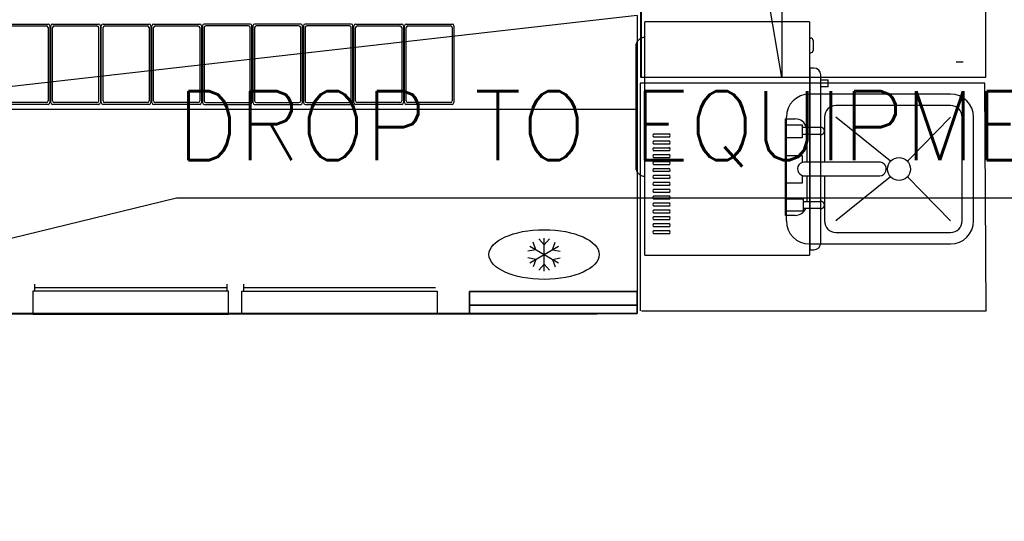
# Model space of a CAD drawing. Header units: millimetres. Extents: x -11575 to 52845, y -36266 to 23021.
# Tile 157 of 184: x 47404 to 49552, y 12406 to 13499. Entities that reach past the tile are written whole.
import ezdxf

# ---------------------------------------------------------------- set-up
doc = ezdxf.new("R2010")
doc.units = ezdxf.units.MM
doc.header["$MEASUREMENT"] = 0
doc.layers.add('GREY SCALE', color=9, linetype='Continuous', true_color=0x808080)
doc.layers.add('GREYSCALE', color=9, linetype='Continuous', lineweight=0, true_color=0x808080)
doc.layers.add('M-MEP-ELCT-TRUNKING', color=7, linetype='Continuous', lineweight=20, true_color=0x960000)
doc.layers.add('M-MEP-ELPR-TEXT', color=7, linetype='Continuous', lineweight=20)
doc.layers.add('M-MEP-GEN', color=7, linetype='Continuous', lineweight=5)
doc.styles.add('Oswald Light', font='txt')
doc.styles.get("Standard").update_dxf_attribs({"font": 'romans.shx'})
doc.dimstyles.new('MDS-50', dxfattribs={"dimtxt": 100, "dimasz": 100, "dimexe": 50, "dimexo": 50, "dimgap": 25, "dimtad": 1, "dimdec": 0, "dimtxsty": 'Oswald Light', "dimcen": 0, "dimdle": 1.5875, "dimazin": 0, "dimtfac": 1, "dimtdec": 0, "dimtix": 1, "dimtmove": 0, "dimatfit": 0, "dimfxl": 1, "dimfrac": 2, "dimtolj": 1, "dimarcsym": 0})

# ---------------------------------------------------------------- blocks, each defined once
blk = doc.blocks.new('FLOOR PLAN')
at = {"layer": 'GREYSCALE', "color": 0, "lineweight": -2}
for p, q in [((18758.8, 13373.1), (18758.8, 15177.4)), ((19066.1, 13373.1), (18760.3, 15177.4)), ((18760.3, 13373.1), (18760.3, 15177.4)), ((19066.1, 15177.4), (19066.1, 13373.1)), ((19510.7, 15177.4), (19510.7, 13373.1)), ((18750.9, 13508.8), (16946.6, 13303.3)), ((18750.9, 13508.8), (18750.9, 12858.8)), ((19126.5, 13494.9, 4465), (18767.6, 13494.9, 4465)), ((18767.6, 13484.9, 4465), (18767.6, 13494.9, 4465)), ((19126.5, 13494.9, 4465), (19126.5, 13484.9, 4465)), ((17365, 13489.6), (17465.6, 13489.6)), ((17365, 13489.6), (17465.6, 13489.6)), ((17368.8, 13485.8), (17461.8, 13485.8)), ((17368.8, 13485.8), (17461.8, 13485.8)), ((17465.6, 13482), (17465.6, 13322.4)), ((17465.6, 13482), (17465.6, 13322.4)), ((17469.4, 13485.8), (17469.4, 13318.5)), ((17469.4, 13485.8), (17469.4, 13318.5)), ((17471.4, 13318.5), (17471.4, 13485.8)), ((17471.4, 13318.5), (17471.4, 13485.8)), ((17475.2, 13489.6), (17575.8, 13489.6)), ((17475.2, 13489.6), (17575.8, 13489.6)), ((17475.2, 13322.4), (17475.2, 13482)), ((17475.2, 13322.4), (17475.2, 13482)), ((17479, 13485.8), (17572, 13485.8)), ((17479, 13485.8), (17572, 13485.8)), ((17575.8, 13482), (17575.8, 13322.4)), ((17575.8, 13482), (17575.8, 13322.4)), ((17579.6, 13485.8), (17579.6, 13318.5)), ((17579.6, 13485.8), (17579.6, 13318.5)), ((17581.6, 13318.5), (17581.6, 13485.8)), ((17581.6, 13318.5), (17581.6, 13485.8)), ((17585.4, 13489.6), (17686, 13489.6)), ((17585.4, 13489.6), (17686, 13489.6)), ((17585.4, 13322.4), (17585.4, 13482)), ((17585.4, 13322.4), (17585.4, 13482)), ((17589.3, 13485.8), (17682.2, 13485.8)), ((17589.3, 13485.8), (17682.2, 13485.8)), ((17686, 13482), (17686, 13322.4)), ((17686, 13482), (17686, 13322.4)), ((17689.8, 13485.8), (17689.8, 13318.5)), ((17689.8, 13485.8), (17689.8, 13318.5)), ((17691.8, 13318.5), (17691.8, 13485.8)), ((17691.8, 13318.5), (17691.8, 13485.8)), ((17695.7, 13489.6), (17796.2, 13489.6)), ((17695.7, 13489.6), (17796.2, 13489.6)), ((17695.7, 13322.4), (17695.7, 13482)), ((17695.7, 13322.4), (17695.7, 13482)), ((17699.5, 13485.8), (17792.4, 13485.8)), ((17699.5, 13485.8), (17792.4, 13485.8)), ((17796.2, 13482), (17796.2, 13322.4)), ((17796.2, 13482), (17796.2, 13322.4)), ((17800.1, 13485.8), (17800.1, 13318.5)), ((17800.1, 13485.8), (17800.1, 13318.5)), ((17802.1, 13485.8), (17802.1, 13318.5)), ((17802.1, 13485.8), (17802.1, 13318.5)), ((17906.5, 13489.6), (17805.9, 13489.6)), ((17906.5, 13489.6), (17805.9, 13489.6)), ((17805.9, 13482), (17805.9, 13322.4)), ((17805.9, 13482), (17805.9, 13322.4)), ((17902.6, 13485.8), (17809.7, 13485.8)), ((17902.6, 13485.8), (17809.7, 13485.8)), ((17906.5, 13322.4), (17906.5, 13482)), ((17906.5, 13322.4), (17906.5, 13482)), ((17910.3, 13318.5), (17910.3, 13485.8)), ((17910.3, 13318.5), (17910.3, 13485.8)), ((17912.3, 13485.8), (17912.3, 13318.5)), ((17912.3, 13485.8), (17912.3, 13318.5)), ((18016.7, 13489.6), (17916.1, 13489.6)), ((18016.7, 13489.6), (17916.1, 13489.6)), ((17916.1, 13482), (17916.1, 13322.4)), ((17916.1, 13482), (17916.1, 13322.4)), ((18012.8, 13485.8), (17919.9, 13485.8)), ((18012.8, 13485.8), (17919.9, 13485.8)), ((18016.7, 13322.4), (18016.7, 13482)), ((18016.7, 13322.4), (18016.7, 13482)), ((18020.5, 13318.5), (18020.5, 13485.8)), ((18020.5, 13318.5), (18020.5, 13485.8)), ((18022.5, 13485.8), (18022.5, 13318.5)), ((18022.5, 13485.8), (18022.5, 13318.5)), ((18126.9, 13489.6), (18026.3, 13489.6)), ((18126.9, 13489.6), (18026.3, 13489.6)), ((18026.3, 13482), (18026.3, 13322.4)), ((18026.3, 13482), (18026.3, 13322.4)), ((18123.1, 13485.8), (18030.1, 13485.8)), ((18123.1, 13485.8), (18030.1, 13485.8)), ((18126.9, 13322.4), (18126.9, 13482)), ((18126.9, 13322.4), (18126.9, 13482)), ((18130.7, 13318.5), (18130.7, 13485.8)), ((18130.7, 13318.5), (18130.7, 13485.8)), ((18132.7, 13318.5), (18132.7, 13485.8)), ((18132.7, 13318.5), (18132.7, 13485.8)), ((18136.5, 13489.6), (18237.1, 13489.6)), ((18136.5, 13489.6), (18237.1, 13489.6)), ((18136.5, 13322.4), (18136.5, 13482)), ((18136.5, 13322.4), (18136.5, 13482)), ((18140.3, 13485.8), (18233.3, 13485.8)), ((18140.3, 13485.8), (18233.3, 13485.8)), ((18237.1, 13482), (18237.1, 13322.4)), ((18237.1, 13482), (18237.1, 13322.4)), ((18240.9, 13485.8), (18240.9, 13318.5)), ((18240.9, 13485.8), (18240.9, 13318.5)), ((18242.9, 13318.5), (18242.9, 13485.8)), ((18242.9, 13318.5), (18242.9, 13485.8)), ((18246.7, 13489.6), (18347.3, 13489.6)), ((18246.7, 13489.6), (18347.3, 13489.6)), ((18246.7, 13322.4), (18246.7, 13482)), ((18246.7, 13322.4), (18246.7, 13482)), ((18250.6, 13485.8), (18343.5, 13485.8)), ((18250.6, 13485.8), (18343.5, 13485.8)), ((18347.3, 13482), (18347.3, 13322.4)), ((18347.3, 13482), (18347.3, 13322.4)), ((18351.1, 13485.8), (18351.1, 13318.5)), ((18351.1, 13485.8), (18351.1, 13318.5)), ((18767.6, 12995.7, 4465), (18767.6, 13484.9, 4465)), ((19126.5, 13484.9, 4465), (19126.5, 12995.7, 4465)), ((19126.5, 13459.1, 4465), (19129.5, 13459.1, 4465)), ((19134.5, 13454.1, 4465), (19134.5, 13432.2, 4465)), ((18747.6, 13440.7, 4465), (18747.6, 13178, 4465)), ((19126.5, 13427.2, 4465), (19129.5, 13427.2, 4465)), ((19446.9, 13407.2), (19461.9, 13407.2)), ((19127.5, 13394.1, 4465), (19127.5, 12997.5, 4465)), ((19127.5, 13394.1, 4465), (19136.5, 13394.1, 4465)), ((19510.7, 13373.1), (18758.8, 13373.1)), ((19126.5, 13367.3, 4465), (19127.5, 13367.3, 4465)), ((19151.5, 13012.6, 4465), (19151.5, 13379, 4465)), ((19151.5, 13368.4, 4465), (19152.5, 13368.4, 4465)), ((19152.5, 13368.4, 4465), (19167.6, 13368.4, 4465)), ((19167.6, 13353, 4465), (19167.6, 13368.4, 4465)), ((18757.4, 13360.6, 4524.1), (18757.4, 12864.4, 4524.1)), ((19509.1, 13360.6, 4524.1), (18757.4, 13360.6, 4524.1)), ((19151.5, 13353, 4465), (19152.5, 13353, 4465)), ((19167.6, 13353, 4465), (19152.5, 13353, 4465)), ((19512.2, 12864.4, 4524.1), (19509.1, 13360.6, 4524.1)), ((19434.7, 13337.1), (19126.4, 13337.1)), ((19434.7, 13337.1), (19126.4, 13337.1)), ((19434.7, 13337.1), (19126.4, 13337.1)), ((19434.7, 13337.1), (19126.4, 13337.1)), ((19434.7, 13337.1), (19126.4, 13337.1)), ((19434.7, 13337.1), (19126.4, 13337.1)), ((19434.7, 13337.1), (19126.4, 13337.1)), ((19434.7, 13337.1), (19126.4, 13337.1)), ((18750.9, 13303.3), (16946.6, 13303.3)), ((17465.6, 13314.7), (17365, 13314.7)), ((17465.6, 13314.7), (17365, 13314.7)), ((17461.8, 13318.5), (17368.8, 13318.5)), ((17461.8, 13318.5), (17368.8, 13318.5)), ((17575.8, 13314.7), (17475.2, 13314.7)), ((17575.8, 13314.7), (17475.2, 13314.7)), ((17572, 13318.5), (17479, 13318.5)), ((17572, 13318.5), (17479, 13318.5)), ((17686, 13314.7), (17585.4, 13314.7)), ((17686, 13314.7), (17585.4, 13314.7)), ((17682.2, 13318.5), (17589.3, 13318.5)), ((17682.2, 13318.5), (17589.3, 13318.5)), ((17796.2, 13314.7), (17695.7, 13314.7)), ((17796.2, 13314.7), (17695.7, 13314.7)), ((17792.4, 13318.5), (17699.5, 13318.5)), ((17792.4, 13318.5), (17699.5, 13318.5)), ((17805.9, 13314.7), (17906.5, 13314.7)), ((17805.9, 13314.7), (17906.5, 13314.7)), ((17809.7, 13318.5), (17902.6, 13318.5)), ((17809.7, 13318.5), (17902.6, 13318.5)), ((17916.1, 13314.7), (18016.7, 13314.7)), ((17916.1, 13314.7), (18016.7, 13314.7)), ((17919.9, 13318.5), (18012.8, 13318.5)), ((17919.9, 13318.5), (18012.8, 13318.5)), ((18026.3, 13314.7), (18126.9, 13314.7)), ((18026.3, 13314.7), (18126.9, 13314.7)), ((18030.1, 13318.5), (18123.1, 13318.5)), ((18030.1, 13318.5), (18123.1, 13318.5)), ((18237.1, 13314.7), (18136.5, 13314.7)), ((18237.1, 13314.7), (18136.5, 13314.7)), ((18233.3, 13318.5), (18140.3, 13318.5)), ((18233.3, 13318.5), (18140.3, 13318.5)), ((18347.3, 13314.7), (18246.7, 13314.7)), ((18347.3, 13314.7), (18246.7, 13314.7)), ((18343.5, 13318.5), (18250.6, 13318.5)), ((18343.5, 13318.5), (18250.6, 13318.5)), ((19434.7, 13312.1), (19184.5, 13312.1)), ((19434.7, 13312.1), (19184.5, 13312.1)), ((19434.7, 13312.1), (19184.5, 13312.1)), ((19434.7, 13312.1), (19184.5, 13312.1)), ((19434.7, 13312.1), (19184.5, 13312.1)), ((19434.7, 13312.1), (19184.5, 13312.1)), ((19434.7, 13312.1), (19184.5, 13312.1)), ((19434.7, 13312.1), (19184.5, 13312.1)), ((19074.4, 13072.7), (19074.4, 13283)), ((19074.4, 13283), (19095.8, 13283)), ((19074.4, 13072.7), (19074.4, 13283)), ((19074.4, 13283), (19095.8, 13283)), ((19074.4, 13072.7), (19074.4, 13283)), ((19074.4, 13283), (19095.8, 13283)), ((19074.4, 13072.7), (19074.4, 13283)), ((19074.4, 13283), (19095.8, 13283)), ((19074.4, 13072.7), (19074.4, 13283)), ((19074.4, 13283), (19095.8, 13283)), ((19074.4, 13072.7), (19074.4, 13283)), ((19074.4, 13283), (19095.8, 13283)), ((19074.4, 13072.7), (19074.4, 13283)), ((19074.4, 13283), (19095.8, 13283)), ((19074.4, 13072.7), (19074.4, 13283)), ((19074.4, 13283), (19095.8, 13283)), ((19076.2, 13287), (19076.2, 13060.5)), ((19076.2, 13287), (19076.2, 13060.5)), ((19076.2, 13287), (19076.2, 13060.5)), ((19076.2, 13287), (19076.2, 13060.5)), ((19076.2, 13287), (19076.2, 13060.5)), ((19076.2, 13287), (19076.2, 13060.5)), ((19076.2, 13287), (19076.2, 13060.5)), ((19076.2, 13287), (19076.2, 13060.5)), ((19159.4, 13287), (19159.4, 13188.7)), ((19159.4, 13287), (19159.4, 13188.7)), ((19159.4, 13287), (19159.4, 13188.7)), ((19159.4, 13287), (19159.4, 13188.7)), ((19159.4, 13287), (19159.4, 13188.7)), ((19159.4, 13287), (19159.4, 13188.7)), ((19159.4, 13287), (19159.4, 13188.7)), ((19159.4, 13287), (19159.4, 13188.7)), ((19303.6, 13190.6), (19184.5, 13287)), ((19303.6, 13190.6), (19184.5, 13287)), ((19303.6, 13190.6), (19184.5, 13287)), ((19303.6, 13190.6), (19184.5, 13287)), ((19303.6, 13190.6), (19184.5, 13287)), ((19303.6, 13190.6), (19184.5, 13287)), ((19303.6, 13190.6), (19184.5, 13287)), ((19303.6, 13190.6), (19184.5, 13287)), ((19434.7, 13287), (19340.7, 13190.6)), ((19434.7, 13287), (19340.7, 13190.6)), ((19434.7, 13287), (19340.7, 13190.6)), ((19434.7, 13287), (19340.7, 13190.6)), ((19434.7, 13287), (19340.7, 13190.6)), ((19434.7, 13287), (19340.7, 13190.6)), ((19434.7, 13287), (19340.7, 13190.6)), ((19434.7, 13287), (19340.7, 13190.6)), ((19459.8, 13060.5), (19459.8, 13287)), ((19459.8, 13060.5), (19459.8, 13287)), ((19459.8, 13060.5), (19459.8, 13287)), ((19459.8, 13060.5), (19459.8, 13287)), ((19459.8, 13060.5), (19459.8, 13287)), ((19459.8, 13060.5), (19459.8, 13287)), ((19459.8, 13060.5), (19459.8, 13287)), ((19459.8, 13060.5), (19459.8, 13287)), ((19484.8, 13060.5), (19484.8, 13287)), ((19484.8, 13060.5), (19484.8, 13287)), ((19484.8, 13060.5), (19484.8, 13287)), ((19484.8, 13060.5), (19484.8, 13287)), ((19484.8, 13060.5), (19484.8, 13287)), ((19484.8, 13060.5), (19484.8, 13287)), ((19484.8, 13060.5), (19484.8, 13287)), ((19484.8, 13060.5), (19484.8, 13287)), ((19075.2, 13242), (19075.2, 13270.4)), ((19075.2, 13270.4), (19110.7, 13270.4)), ((19075.2, 13242), (19075.2, 13270.4)), ((19075.2, 13270.4), (19110.7, 13270.4)), ((19075.2, 13242), (19075.2, 13270.4)), ((19075.2, 13270.4), (19110.7, 13270.4)), ((19075.2, 13242), (19075.2, 13270.4)), ((19075.2, 13270.4), (19110.7, 13270.4)), ((19075.2, 13242), (19075.2, 13270.4)), ((19075.2, 13270.4), (19110.7, 13270.4)), ((19075.2, 13242), (19075.2, 13270.4)), ((19075.2, 13270.4), (19110.7, 13270.4)), ((19075.2, 13242), (19075.2, 13270.4)), ((19075.2, 13270.4), (19110.7, 13270.4)), ((19075.2, 13242), (19075.2, 13270.4)), ((19075.2, 13270.4), (19110.7, 13270.4)), ((19110.7, 13270.4), (19110.7, 13242)), ((19110.7, 13270.4), (19110.7, 13242)), ((19110.7, 13270.4), (19110.7, 13242)), ((19110.7, 13270.4), (19110.7, 13242)), ((19110.7, 13270.4), (19110.7, 13242)), ((19110.7, 13270.4), (19110.7, 13242)), ((19110.7, 13270.4), (19110.7, 13242)), ((19110.7, 13270.4), (19110.7, 13242)), ((19149.2, 13264.3), (19110.7, 13264.3)), ((19149.2, 13264.3), (19110.7, 13264.3)), ((19120.1, 13264.3), (19120.9, 13248.8)), ((19120.1, 13264.3), (19120.9, 13248.8)), ((18787.4, 13250.4, 4465), (18820.2, 13250.4, 4465)), ((18820.2, 13243.1, 4465), (18787.4, 13243.1, 4465)), ((18787.4, 13235.3, 4465), (18820.2, 13235.3, 4465)), ((19110.7, 13242), (19075.2, 13242)), ((19110.7, 13242), (19075.2, 13242)), ((19110.7, 13242), (19075.2, 13242)), ((19110.7, 13242), (19075.2, 13242)), ((19110.7, 13242), (19075.2, 13242)), ((19110.7, 13242), (19075.2, 13242)), ((19110.7, 13242), (19075.2, 13242)), ((19110.7, 13242), (19075.2, 13242)), ((19149.2, 13248.8), (19110.7, 13248.8)), ((19149.2, 13248.8), (19110.7, 13248.8)), ((19149.2, 13248.8), (19110.7, 13248.8)), ((19149.2, 13248.8), (19110.7, 13248.8)), ((19149.2, 13248.8), (19110.7, 13248.8)), ((19149.2, 13248.8), (19110.7, 13248.8)), ((19149.2, 13248.8), (19110.7, 13248.8)), ((19149.2, 13248.8), (19110.7, 13248.8)), ((19120.9, 13248.8), (19120.9, 13188.7)), ((19120.9, 13248.8), (19120.9, 13188.7)), ((19120.9, 13248.8), (19120.9, 13188.7)), ((19120.9, 13248.8), (19120.9, 13188.7)), ((19120.9, 13248.8), (19120.9, 13188.7)), ((19120.9, 13248.8), (19120.9, 13188.7)), ((19120.9, 13248.8), (19120.9, 13188.7)), ((19120.9, 13248.8), (19120.9, 13188.7)), ((18820.2, 13228.1, 4465), (18787.4, 13228.1, 4465)), ((18787.4, 13220.3, 4465), (18820.2, 13220.3, 4465)), ((18820.2, 13213.1, 4465), (18787.4, 13213.1, 4465)), ((18787.4, 13205.3, 4465), (18820.2, 13205.3, 4465)), ((18820.2, 13198, 4465), (18787.4, 13198, 4465)), ((19074.4, 13142.8), (19074.4, 13203.5)), ((19074.4, 13203.5), (19110.7, 13203.5)), ((19074.4, 13142.8), (19074.4, 13203.5)), ((19074.4, 13203.5), (19110.7, 13203.5)), ((19074.4, 13142.8), (19074.4, 13203.5)), ((19074.4, 13203.5), (19110.7, 13203.5)), ((19074.4, 13142.8), (19074.4, 13203.5)), ((19074.4, 13203.5), (19110.7, 13203.5)), ((19074.4, 13142.8), (19074.4, 13203.5)), ((19074.4, 13203.5), (19110.7, 13203.5)), ((19074.4, 13142.8), (19074.4, 13203.5)), ((19074.4, 13203.5), (19110.7, 13203.5)), ((19074.4, 13142.8), (19074.4, 13203.5)), ((19074.4, 13203.5), (19110.7, 13203.5)), ((19074.4, 13142.8), (19074.4, 13203.5)), ((19074.4, 13203.5), (19110.7, 13203.5)), ((19110.7, 13203.5), (19110.7, 13188.1)), ((19110.7, 13203.5), (19110.7, 13188.1)), ((19110.7, 13203.5), (19110.7, 13188.1)), ((19110.7, 13203.5), (19110.7, 13188.1)), ((19110.7, 13203.5), (19110.7, 13188.1)), ((19110.7, 13203.5), (19110.7, 13188.1)), ((19110.7, 13203.5), (19110.7, 13188.1)), ((19110.7, 13203.5), (19110.7, 13188.1)), ((18787.4, 13190.2, 4465), (18820.2, 13190.2, 4465)), ((18820.2, 13183, 4465), (18787.4, 13183, 4465)), ((18787.4, 13175.2, 4465), (18820.2, 13175.2, 4465)), ((19277.6, 13188.7), (19117.8, 13188.7)), ((19277.6, 13188.7), (19117.8, 13188.7)), ((19277.6, 13188.7), (19117.8, 13188.7)), ((19277.6, 13188.7), (19117.8, 13188.7)), ((19277.6, 13188.7), (19117.8, 13188.7)), ((19277.6, 13188.7), (19117.8, 13188.7)), ((19277.6, 13188.7), (19117.8, 13188.7)), ((19277.6, 13188.7), (19117.8, 13188.7)), ((18820.2, 13168, 4465), (18787.4, 13168, 4465)), ((18787.4, 13160.1, 4465), (18820.2, 13160.1, 4465)), ((18820.2, 13152.9, 4465), (18787.4, 13152.9, 4465)), ((19110.7, 13159.9), (19110.7, 13142.8)), ((19110.7, 13159.9), (19110.7, 13142.8)), ((19110.7, 13159.9), (19110.7, 13142.8)), ((19110.7, 13159.9), (19110.7, 13142.8)), ((19110.7, 13159.9), (19110.7, 13142.8)), ((19110.7, 13159.9), (19110.7, 13142.8)), ((19110.7, 13159.9), (19110.7, 13142.8)), ((19110.7, 13159.9), (19110.7, 13142.8)), ((19117.5, 13159), (19276.1, 13159)), ((19117.5, 13159), (19276.1, 13159)), ((19117.5, 13159), (19276.1, 13159)), ((19117.5, 13159), (19276.1, 13159)), ((19117.5, 13159), (19276.1, 13159)), ((19117.5, 13159), (19276.1, 13159)), ((19117.5, 13159), (19276.1, 13159)), ((19117.5, 13159), (19276.1, 13159)), ((19120.9, 13159), (19120.9, 13103)), ((19120.9, 13159), (19120.9, 13103)), ((19120.9, 13159), (19120.9, 13103)), ((19120.9, 13159), (19120.9, 13103)), ((19120.9, 13159), (19120.9, 13103)), ((19120.9, 13159), (19120.9, 13103)), ((19120.9, 13159), (19120.9, 13103)), ((19120.9, 13159), (19120.9, 13103)), ((19159.4, 13159), (19159.4, 13060.5)), ((19159.4, 13159), (19159.4, 13060.5)), ((19159.4, 13159), (19159.4, 13060.5)), ((19159.4, 13159), (19159.4, 13060.5)), ((19159.4, 13159), (19159.4, 13060.5)), ((19159.4, 13159), (19159.4, 13060.5)), ((19159.4, 13159), (19159.4, 13060.5)), ((19159.4, 13159), (19159.4, 13060.5)), ((19303.6, 13156.9), (19184.5, 13060.5)), ((19303.6, 13156.9), (19184.5, 13060.5)), ((19303.6, 13156.9), (19184.5, 13060.5)), ((19303.6, 13156.9), (19184.5, 13060.5)), ((19303.6, 13156.9), (19184.5, 13060.5)), ((19303.6, 13156.9), (19184.5, 13060.5)), ((19303.6, 13156.9), (19184.5, 13060.5)), ((19303.6, 13156.9), (19184.5, 13060.5)), ((19434.7, 13060.5), (19340.7, 13156.9)), ((19434.7, 13060.5), (19340.7, 13156.9)), ((19434.7, 13060.5), (19340.7, 13156.9)), ((19434.7, 13060.5), (19340.7, 13156.9)), ((19434.7, 13060.5), (19340.7, 13156.9)), ((19434.7, 13060.5), (19340.7, 13156.9)), ((19434.7, 13060.5), (19340.7, 13156.9)), ((19434.7, 13060.5), (19340.7, 13156.9)), ((18787.4, 13145.1, 4465), (18820.2, 13145.1, 4465)), ((18820.2, 13137.9, 4465), (18787.4, 13137.9, 4465)), ((18787.4, 13130.1, 4465), (18820.2, 13130.1, 4465)), ((19110.7, 13142.8), (19074.4, 13142.8)), ((19110.7, 13142.8), (19074.4, 13142.8)), ((19110.7, 13142.8), (19074.4, 13142.8)), ((19110.7, 13142.8), (19074.4, 13142.8)), ((19110.7, 13142.8), (19074.4, 13142.8)), ((19110.7, 13142.8), (19074.4, 13142.8)), ((19110.7, 13142.8), (19074.4, 13142.8)), ((19110.7, 13142.8), (19074.4, 13142.8)), ((18820.2, 13122.8, 4465), (18787.4, 13122.8, 4465)), ((18787.4, 13115, 4465), (18820.2, 13115, 4465)), ((18820.2, 13107.8, 4465), (18787.4, 13107.8, 4465)), ((19075.2, 13082.2), (19075.2, 13109)), ((19075.2, 13109), (19113, 13109)), ((19075.2, 13082.2), (19075.2, 13109)), ((19075.2, 13109), (19113, 13109)), ((19075.2, 13082.2), (19075.2, 13109)), ((19075.2, 13109), (19113, 13109)), ((19075.2, 13082.2), (19075.2, 13109)), ((19075.2, 13109), (19113, 13109)), ((19075.2, 13082.2), (19075.2, 13109)), ((19075.2, 13109), (19113, 13109)), ((19075.2, 13082.2), (19075.2, 13109)), ((19075.2, 13109), (19113, 13109)), ((19075.2, 13082.2), (19075.2, 13109)), ((19075.2, 13109), (19113, 13109)), ((19075.2, 13082.2), (19075.2, 13109)), ((19075.2, 13109), (19113, 13109)), ((19113, 13109), (19113, 13082.2)), ((19113, 13109), (19113, 13082.2)), ((19113, 13109), (19113, 13082.2)), ((19113, 13109), (19113, 13082.2)), ((19113, 13109), (19113, 13082.2)), ((19113, 13109), (19113, 13082.2)), ((19113, 13109), (19113, 13082.2)), ((19113, 13109), (19113, 13082.2)), ((18787.4, 13100, 4465), (18820.2, 13100, 4465)), ((18820.2, 13092.8, 4465), (18787.4, 13092.8, 4465)), ((18787.4, 13085, 4465), (18820.2, 13085, 4465)), ((19113, 13103), (19149.2, 13103)), ((19113, 13103), (19149.2, 13103)), ((19113, 13103), (19149.2, 13103)), ((19113, 13103), (19149.2, 13103)), ((19113, 13103), (19149.2, 13103)), ((19113, 13103), (19149.2, 13103)), ((19113, 13103), (19149.2, 13103)), ((19113, 13103), (19149.2, 13103)), ((19149.2, 13087.4), (19113, 13087.4)), ((19149.2, 13087.4), (19113, 13087.4)), ((19149.2, 13087.4), (19113, 13087.4)), ((19149.2, 13087.4), (19113, 13087.4)), ((19149.2, 13087.4), (19113, 13087.4)), ((19149.2, 13087.4), (19113, 13087.4)), ((19149.2, 13087.4), (19113, 13087.4)), ((19149.2, 13087.4), (19113, 13087.4)), ((18820.2, 13077.7, 4465), (18787.4, 13077.7, 4465)), ((18787.4, 13069.9, 4465), (18820.2, 13069.9, 4465)), ((18820.2, 13062.7, 4465), (18787.4, 13062.7, 4465)), ((19095.8, 13072.7), (19074.4, 13072.7)), ((19095.8, 13072.7), (19074.4, 13072.7)), ((19095.8, 13072.7), (19074.4, 13072.7)), ((19095.8, 13072.7), (19074.4, 13072.7)), ((19095.8, 13072.7), (19074.4, 13072.7)), ((19095.8, 13072.7), (19074.4, 13072.7)), ((19095.8, 13072.7), (19074.4, 13072.7)), ((19095.8, 13072.7), (19074.4, 13072.7)), ((19113, 13082.2), (19075.2, 13082.2)), ((19113, 13082.2), (19075.2, 13082.2)), ((19113, 13082.2), (19075.2, 13082.2)), ((19113, 13082.2), (19075.2, 13082.2)), ((19113, 13082.2), (19075.2, 13082.2)), ((19113, 13082.2), (19075.2, 13082.2)), ((19113, 13082.2), (19075.2, 13082.2)), ((19113, 13082.2), (19075.2, 13082.2)), ((18787.4, 13054.9, 4465), (18820.2, 13054.9, 4465)), ((18820.2, 13047.7, 4465), (18787.4, 13047.7, 4465)), ((18787.4, 13039.9, 4465), (18820.2, 13039.9, 4465)), ((18820.2, 13032.6, 4465), (18787.4, 13032.6, 4465)), ((19126.5, 13024.3, 4465), (19127.5, 13024.3, 4465)), ((19184.5, 13035.4), (19434.7, 13035.4)), ((19184.5, 13035.4), (19434.7, 13035.4)), ((19184.5, 13035.4), (19434.7, 13035.4)), ((19184.5, 13035.4), (19434.7, 13035.4)), ((19184.5, 13035.4), (19434.7, 13035.4)), ((19184.5, 13035.4), (19434.7, 13035.4)), ((19184.5, 13035.4), (19434.7, 13035.4)), ((19184.5, 13035.4), (19434.7, 13035.4)), ((19126.4, 13010.4), (19434.7, 13010.4)), ((19126.4, 13010.4), (19434.7, 13010.4)), ((19126.4, 13010.4), (19434.7, 13010.4)), ((19126.4, 13010.4), (19434.7, 13010.4)), ((19126.4, 13010.4), (19434.7, 13010.4)), ((19126.4, 13010.4), (19434.7, 13010.4)), ((19126.4, 13010.4), (19434.7, 13010.4)), ((19126.4, 13010.4), (19434.7, 13010.4)), ((19127.5, 12997.5, 4465), (19136.5, 12997.5, 4465)), ((18767.6, 12985.7, 4465), (18767.6, 12995.7, 4465)), ((18767.6, 12985.7, 4465), (19126.5, 12985.7, 4465)), ((19126.5, 12995.7, 4465), (19126.5, 12985.7, 4465)), ((17435.8, 12922.5), (17435.8, 12907.5)), ((17855.4, 12915), (17435.8, 12915)), ((17855.4, 12922.5), (17855.4, 12907.5)), ((17891.9, 12922.5), (17891.9, 12907.5)), ((18310.5, 12915), (17891.9, 12915)), ((17859.1, 12907.5), (17432.1, 12907.5)), ((17432.1, 12907.5), (17432.1, 12857.4)), ((17859.1, 12857.4), (17859.1, 12907.5)), ((17888.2, 12907.5), (18314.2, 12907.5)), ((17888.2, 12857.4), (17888.2, 12907.5)), ((18314.2, 12907.5), (18314.2, 12857.4)), ((18750.9, 12858.8), (16946.6, 12858.8)), ((18663.8, 12857.4), (17160.2, 12857.4)), ((17432.1, 12857.4), (17859.1, 12857.4)), ((18314.2, 12857.4), (17888.2, 12857.4)), ((18760.5, 12864.4, 4524.1), (19512.2, 12864.4, 4524.1))]:
    blk.add_line(p, q, dxfattribs=at)
at = {"layer": 'GREYSCALE', "color": 0, "lineweight": -2, "ltscale": 700}
for p, q in [((18547.7, 13008.3, -661.6), (18536.2, 13021.5, -661.6)), ((18547.7, 13008.3, -661.6), (18536.2, 13021.5, -661.6)), ((18547.7, 12951.2, -661.6), (18547.7, 13023.3, -661.6)), ((18547.7, 12951.2, -661.6), (18547.7, 13023.3, -661.6)), ((18547.7, 13008.3, -661.6), (18559.2, 13021.5, -661.6)), ((18547.7, 13008.3, -661.6), (18559.2, 13021.5, -661.6)), ((18529.5, 12997.8, -661.6), (18512.3, 12994.4, -661.6)), ((18529.5, 12997.8, -661.6), (18512.3, 12994.4, -661.6)), ((18516.5, 12969.2, -661.6), (18579, 13005.3, -661.6)), ((18516.5, 13005.3, -661.6), (18579, 12969.2, -661.6)), ((18516.5, 12969.2, -661.6), (18579, 13005.3, -661.6)), ((18516.5, 13005.3, -661.6), (18579, 12969.2, -661.6)), ((18529.5, 12997.8, -661.6), (18523.8, 13014.3, -661.6)), ((18529.5, 12997.8, -661.6), (18523.8, 13014.3, -661.6)), ((18565.9, 12997.8, -661.6), (18571.6, 13014.3, -661.6)), ((18565.9, 12997.8, -661.6), (18571.6, 13014.3, -661.6)), ((18565.9, 12997.8, -661.6), (18583.1, 12994.4, -661.6)), ((18565.9, 12997.8, -661.6), (18583.1, 12994.4, -661.6)), ((18529.5, 12976.7, -661.6), (18512.3, 12980.1, -661.6)), ((18529.5, 12976.7, -661.6), (18512.3, 12980.1, -661.6)), ((18529.5, 12976.7, -661.6), (18523.8, 12960.2, -661.6)), ((18529.5, 12976.7, -661.6), (18523.8, 12960.2, -661.6)), ((18565.9, 12976.7, -661.6), (18583.1, 12980.1, -661.6)), ((18565.9, 12976.7, -661.6), (18583.1, 12980.1, -661.6)), ((18565.9, 12976.7, -661.6), (18571.6, 12960.2, -661.6)), ((18565.9, 12976.7, -661.6), (18571.6, 12960.2, -661.6)), ((18547.7, 12966.2, -661.6), (18536.2, 12953, -661.6)), ((18547.7, 12966.2, -661.6), (18536.2, 12953, -661.6)), ((18547.7, 12966.2, -661.6), (18559.2, 12953, -661.6)), ((18547.7, 12966.2, -661.6), (18559.2, 12953, -661.6))]:
    blk.add_line(p, q, dxfattribs=at)
at = {"layer": 'GREYSCALE', "color": 0, "lineweight": -2}
blk.add_circle((19322.1, 13173.7), 25.1, dxfattribs=at)
blk.add_circle((19322.1, 13173.7), 25.1, dxfattribs=at)
blk.add_circle((19322.1, 13173.7), 25.1, dxfattribs=at)
blk.add_circle((19322.1, 13173.7), 25.1, dxfattribs=at)
blk.add_circle((19322.1, 13173.7), 25.1, dxfattribs=at)
blk.add_circle((19322.1, 13173.7), 25.1, dxfattribs=at)
blk.add_circle((19322.1, 13173.7), 25.1, dxfattribs=at)
blk.add_circle((19322.1, 13173.7), 25.1, dxfattribs=at)
for centre, radius, start, end in [((17461.8, 13482), 3.82, 0, 90), ((17461.8, 13482), 3.82, 0, 90), ((17465.6, 13485.8), 3.82, 360, 90), ((17465.6, 13485.8), 3.82, 360, 90), ((17475.2, 13485.8), 3.82, 90, 180), ((17475.2, 13485.8), 3.82, 90, 180), ((17479, 13482), 3.82, 90, 180), ((17479, 13482), 3.82, 90, 180), ((17572, 13482), 3.82, 360, 90), ((17572, 13482), 3.82, 360, 90), ((17575.8, 13485.8), 3.82, 0, 90), ((17575.8, 13485.8), 3.82, 0, 90), ((17585.4, 13485.8), 3.82, 90, 180), ((17585.4, 13485.8), 3.82, 90, 180), ((17589.3, 13482), 3.82, 90, 180), ((17589.3, 13482), 3.82, 90, 180), ((17682.2, 13482), 3.82, 0, 90), ((17682.2, 13482), 3.82, 0, 90), ((17686, 13485.8), 3.82, 360, 90), ((17686, 13485.8), 3.82, 360, 90), ((17695.7, 13485.8), 3.82, 90, 180), ((17695.7, 13485.8), 3.82, 90, 180), ((17699.5, 13482), 3.82, 90, 180), ((17699.5, 13482), 3.82, 90, 180), ((17792.4, 13482), 3.82, 0, 90), ((17792.4, 13482), 3.82, 0, 90), ((17796.2, 13485.8), 3.82, 360, 90), ((17796.2, 13485.8), 3.82, 360, 90), ((17805.9, 13485.8), 3.82, 90, 180), ((17805.9, 13485.8), 3.82, 90, 180), ((17809.7, 13482), 3.82, 90, 180), ((17809.7, 13482), 3.82, 90, 180), ((17902.6, 13482), 3.82, 0, 90), ((17902.6, 13482), 3.82, 0, 90), ((17906.5, 13485.8), 3.82, 0, 90), ((17906.5, 13485.8), 3.82, 0, 90), ((17916.1, 13485.8), 3.82, 90, 180), ((17916.1, 13485.8), 3.82, 90, 180), ((17919.9, 13482), 3.82, 90, 180), ((17919.9, 13482), 3.82, 90, 180), ((18012.8, 13482), 3.82, 0, 90), ((18012.8, 13482), 3.82, 0, 90), ((18016.7, 13485.8), 3.82, 360, 90), ((18016.7, 13485.8), 3.82, 360, 90), ((18026.3, 13485.8), 3.82, 90, 180), ((18026.3, 13485.8), 3.82, 90, 180), ((18030.1, 13482), 3.82, 90, 180), ((18030.1, 13482), 3.82, 90, 180), ((18123.1, 13482), 3.82, 0, 90), ((18123.1, 13482), 3.82, 0, 90), ((18126.9, 13485.8), 3.82, 0, 90), ((18126.9, 13485.8), 3.82, 0, 90), ((18136.5, 13485.8), 3.82, 90, 180), ((18136.5, 13485.8), 3.82, 90, 180), ((18140.3, 13482), 3.82, 90, 180), ((18140.3, 13482), 3.82, 90, 180), ((18233.3, 13482), 3.82, 360, 90), ((18233.3, 13482), 3.82, 360, 90), ((18237.1, 13485.8), 3.82, 0, 90), ((18237.1, 13485.8), 3.82, 0, 90), ((18246.7, 13485.8), 3.82, 90, 180), ((18246.7, 13485.8), 3.82, 90, 180), ((18250.6, 13482), 3.82, 90, 180), ((18250.6, 13482), 3.82, 90, 180), ((18343.5, 13482), 3.82, 0, 90), ((18343.5, 13482), 3.82, 0, 90), ((18347.3, 13485.8), 3.82, 360, 90), ((18347.3, 13485.8), 3.82, 360, 90), ((18767.6, 13440.7, 4465), 20, 90, 180), ((19129.5, 13454.1, 4465), 5.01, 0, 90), ((19129.5, 13432.2, 4465), 5.01, 270, 0), ((19136.5, 13379, 4465), 15, 0, 90), ((17461.8, 13322.4), 3.82, 270, 360), ((17461.8, 13322.4), 3.82, 270, 360), ((17479, 13322.4), 3.82, 180, 270), ((17479, 13322.4), 3.82, 180, 270), ((17572, 13322.4), 3.82, 270, 0), ((17572, 13322.4), 3.82, 270, 0), ((17589.3, 13322.4), 3.82, 180, 270), ((17589.3, 13322.4), 3.82, 180, 270), ((17682.2, 13322.4), 3.82, 270, 360), ((17682.2, 13322.4), 3.82, 270, 360), ((17699.5, 13322.4), 3.82, 180, 270), ((17699.5, 13322.4), 3.82, 180, 270), ((17792.4, 13322.4), 3.82, 270, 360), ((17792.4, 13322.4), 3.82, 270, 360), ((17809.7, 13322.4), 3.82, 180, 270), ((17809.7, 13322.4), 3.82, 180, 270), ((17902.6, 13322.4), 3.82, 270, 360), ((17902.6, 13322.4), 3.82, 270, 360), ((17919.9, 13322.4), 3.82, 180, 270), ((17919.9, 13322.4), 3.82, 180, 270), ((18012.8, 13322.4), 3.82, 270, 360), ((18012.8, 13322.4), 3.82, 270, 360), ((18030.1, 13322.4), 3.82, 180, 270), ((18030.1, 13322.4), 3.82, 180, 270), ((18123.1, 13322.4), 3.82, 270, 0), ((18123.1, 13322.4), 3.82, 270, 0), ((18140.3, 13322.4), 3.82, 180, 270), ((18140.3, 13322.4), 3.82, 180, 270), ((18233.3, 13322.4), 3.82, 270, 0), ((18233.3, 13322.4), 3.82, 270, 0), ((18250.6, 13322.4), 3.82, 180, 270), ((18250.6, 13322.4), 3.82, 180, 270), ((18343.5, 13322.4), 3.82, 270, 360), ((18343.5, 13322.4), 3.82, 270, 360), ((19126.4, 13287), 50.1, 90, 180), ((19126.4, 13287), 50.1, 90, 180), ((19126.4, 13287), 50.1, 90, 180), ((19126.4, 13287), 50.1, 90, 180), ((19126.4, 13287), 50.1, 90, 180), ((19126.4, 13287), 50.1, 90, 180), ((19126.4, 13287), 50.1, 90, 180), ((19126.4, 13287), 50.1, 90, 180), ((19434.7, 13287), 50.1, 0, 90), ((19434.7, 13287), 50.1, 0, 90), ((19434.7, 13287), 50.1, 0, 90), ((19434.7, 13287), 50.1, 0, 90), ((19434.7, 13287), 50.1, 0, 90), ((19434.7, 13287), 50.1, 0, 90), ((19434.7, 13287), 50.1, 0, 90), ((19434.7, 13287), 50.1, 0, 90), ((17465.6, 13318.5), 3.82, 270, 0), ((17465.6, 13318.5), 3.82, 270, 0), ((17475.2, 13318.5), 3.82, 180, 270), ((17475.2, 13318.5), 3.82, 180, 270), ((17575.8, 13318.5), 3.82, 270, 360), ((17575.8, 13318.5), 3.82, 270, 360), ((17585.4, 13318.5), 3.82, 180, 270), ((17585.4, 13318.5), 3.82, 180, 270), ((17686, 13318.5), 3.82, 270, 0), ((17686, 13318.5), 3.82, 270, 0), ((17695.7, 13318.5), 3.82, 180, 270), ((17695.7, 13318.5), 3.82, 180, 270), ((17796.2, 13318.5), 3.82, 270, 0), ((17796.2, 13318.5), 3.82, 270, 0), ((17805.9, 13318.5), 3.82, 180, 270), ((17805.9, 13318.5), 3.82, 180, 270), ((17906.5, 13318.5), 3.82, 270, 360), ((17906.5, 13318.5), 3.82, 270, 360), ((17916.1, 13318.5), 3.82, 180, 270), ((17916.1, 13318.5), 3.82, 180, 270), ((18016.7, 13318.5), 3.82, 270, 0), ((18016.7, 13318.5), 3.82, 270, 0), ((18026.3, 13318.5), 3.82, 180, 270), ((18026.3, 13318.5), 3.82, 180, 270), ((18126.9, 13318.5), 3.82, 270, 0), ((18126.9, 13318.5), 3.82, 270, 0), ((18136.5, 13318.5), 3.82, 180, 270), ((18136.5, 13318.5), 3.82, 180, 270), ((18237.1, 13318.5), 3.82, 270, 360), ((18237.1, 13318.5), 3.82, 270, 360), ((18246.7, 13318.5), 3.82, 180, 270), ((18246.7, 13318.5), 3.82, 180, 270), ((18347.3, 13318.5), 3.82, 270, 0), ((18347.3, 13318.5), 3.82, 270, 0), ((19184.5, 13287), 25.1, 90, 180), ((19184.5, 13287), 25.1, 90, 180), ((19184.5, 13287), 25.1, 90, 180), ((19184.5, 13287), 25.1, 90, 180), ((19184.5, 13287), 25.1, 90, 180), ((19184.5, 13287), 25.1, 90, 180), ((19184.5, 13287), 25.1, 90, 180), ((19184.5, 13287), 25.1, 90, 180), ((19434.7, 13287), 25.1, 0, 90), ((19434.7, 13287), 25.1, 0, 90), ((19434.7, 13287), 25.1, 0, 90), ((19434.7, 13287), 25.1, 0, 90), ((19434.7, 13287), 25.1, 0, 90), ((19434.7, 13287), 25.1, 0, 90), ((19434.7, 13287), 25.1, 0, 90), ((19434.7, 13287), 25.1, 0, 90), ((19095.8, 13257.9), 25.1, 14.719, 90), ((19095.8, 13257.9), 25.1, 14.719, 90), ((19095.8, 13257.9), 25.1, 14.719, 90), ((19095.8, 13257.9), 25.1, 14.719, 90), ((19095.8, 13257.9), 25.1, 14.719, 90), ((19095.8, 13257.9), 25.1, 14.719, 90), ((19095.8, 13257.9), 25.1, 14.719, 90), ((19095.8, 13257.9), 25.1, 14.719, 90), ((19151.2, 13256.5), 8.02, 255.6134, 104.3866), ((19151.2, 13256.5), 8.02, 255.6134, 104.3866), ((19151.2, 13256.5), 8.02, 255.6134, 104.3866), ((19151.2, 13256.5), 8.02, 255.6134, 104.3866), ((19151.2, 13256.5), 8.02, 255.6134, 104.3866), ((19151.2, 13256.5), 8.02, 255.6134, 104.3866), ((19151.2, 13256.5), 8.02, 255.6134, 104.3866), ((19151.2, 13256.5), 8.02, 255.6134, 104.3866), ((18788.7, 13246.7, 4465), 3.81, 108.7415, 251.2585), ((18788.7, 13231.7, 4465), 3.81, 108.7415, 251.2585), ((18818.9, 13246.7, 4465), 3.84, 289.6898, 70.3102), ((18818.9, 13231.7, 4465), 3.84, 289.6898, 70.3102), ((18788.7, 13216.7, 4465), 3.81, 108.7415, 251.2585), ((18818.9, 13216.7, 4465), 3.84, 289.6898, 70.3102), ((18788.7, 13201.6, 4465), 3.81, 108.7415, 251.2585), ((18818.9, 13201.6, 4465), 3.84, 289.6898, 70.3102), ((18767.6, 13178, 4465), 20, 180, 270), ((18788.7, 13186.6, 4465), 3.81, 108.7415, 251.2585), ((18788.7, 13171.6, 4465), 3.81, 108.7415, 251.2585), ((18818.9, 13186.6, 4465), 3.84, 289.6898, 70.3102), ((18818.9, 13171.6, 4465), 3.84, 289.6898, 70.3102), ((19115.8, 13174), 15, 77.8667, 276.3738), ((19115.8, 13174), 15, 77.8667, 276.3738), ((19115.8, 13174), 15, 77.8667, 276.3738), ((19115.8, 13174), 15, 77.8667, 276.3738), ((19115.8, 13174), 15, 77.8667, 276.3738), ((19115.8, 13174), 15, 77.8667, 276.3738), ((19115.8, 13174), 15, 77.8667, 276.3738), ((19115.8, 13174), 15, 77.8667, 276.3738), ((19279.3, 13173.7), 15, 257.8667, 96.3738), ((19279.3, 13173.7), 15, 257.8667, 96.3738), ((19279.3, 13173.7), 15, 257.8667, 96.3738), ((19279.3, 13173.7), 15, 257.8667, 96.3738), ((19279.3, 13173.7), 15, 257.8667, 96.3738), ((19279.3, 13173.7), 15, 257.8667, 96.3738), ((19279.3, 13173.7), 15, 257.8667, 96.3738), ((19279.3, 13173.7), 15, 257.8667, 96.3738), ((18788.7, 13156.5, 4465), 3.81, 108.7415, 251.2585), ((18818.9, 13156.5, 4465), 3.84, 289.6898, 70.3102), ((18788.7, 13141.5, 4465), 3.81, 108.7415, 251.2585), ((18788.7, 13126.5, 4465), 3.81, 108.7415, 251.2585), ((18818.9, 13141.5, 4465), 3.84, 289.6898, 70.3102), ((18818.9, 13126.5, 4465), 3.84, 289.6898, 70.3102), ((18788.7, 13111.4, 4465), 3.81, 108.7415, 251.2585), ((18818.9, 13111.4, 4465), 3.84, 289.6898, 70.3102), ((18788.7, 13096.4, 4465), 3.81, 108.7415, 251.2585), ((18788.7, 13081.4, 4465), 3.81, 108.7415, 251.2585), ((18818.9, 13096.4, 4465), 3.84, 289.6898, 70.3102), ((18818.9, 13081.4, 4465), 3.84, 289.6898, 70.3102), ((19095.8, 13097.8), 25.1, 270, 335.5597), ((19095.8, 13097.8), 25.1, 270, 335.5597), ((19095.8, 13097.8), 25.1, 270, 335.5597), ((19095.8, 13097.8), 25.1, 270, 335.5597), ((19095.8, 13097.8), 25.1, 270, 335.5597), ((19095.8, 13097.8), 25.1, 270, 335.5597), ((19095.8, 13097.8), 25.1, 270, 335.5597), ((19095.8, 13097.8), 25.1, 270, 335.5597), ((19151.2, 13095.2), 8.02, 255.6134, 104.3866), ((19151.2, 13095.2), 8.02, 255.6134, 104.3866), ((19151.2, 13095.2), 8.02, 255.6134, 104.3866), ((19151.2, 13095.2), 8.02, 255.6134, 104.3866), ((19151.2, 13095.2), 8.02, 255.6134, 104.3866), ((19151.2, 13095.2), 8.02, 255.6134, 104.3866), ((19151.2, 13095.2), 8.02, 255.6134, 104.3866), ((19151.2, 13095.2), 8.02, 255.6134, 104.3866), ((18788.7, 13066.3, 4465), 3.81, 108.7415, 251.2585), ((18818.9, 13066.3, 4465), 3.84, 289.6898, 70.3102), ((18788.7, 13051.3, 4465), 3.81, 108.7415, 251.2585), ((18818.9, 13051.3, 4465), 3.84, 289.6898, 70.3102), ((19126.4, 13060.5), 50.1, 180, 270), ((19126.4, 13060.5), 50.1, 180, 270), ((19126.4, 13060.5), 50.1, 180, 270), ((19126.4, 13060.5), 50.1, 180, 270), ((19126.4, 13060.5), 50.1, 180, 270), ((19126.4, 13060.5), 50.1, 180, 270), ((19126.4, 13060.5), 50.1, 180, 270), ((19126.4, 13060.5), 50.1, 180, 270), ((19184.5, 13060.5), 25.1, 180, 270), ((19184.5, 13060.5), 25.1, 180, 270), ((19184.5, 13060.5), 25.1, 180, 270), ((19184.5, 13060.5), 25.1, 180, 270), ((19184.5, 13060.5), 25.1, 180, 270), ((19184.5, 13060.5), 25.1, 180, 270), ((19184.5, 13060.5), 25.1, 180, 270), ((19184.5, 13060.5), 25.1, 180, 270), ((19434.7, 13060.5), 50.1, 270, 360), ((19434.7, 13060.5), 25.1, 270, 360), ((19434.7, 13060.5), 50.1, 270, 360), ((19434.7, 13060.5), 25.1, 270, 360), ((19434.7, 13060.5), 50.1, 270, 360), ((19434.7, 13060.5), 25.1, 270, 360), ((19434.7, 13060.5), 50.1, 270, 360), ((19434.7, 13060.5), 25.1, 270, 360), ((19434.7, 13060.5), 50.1, 270, 360), ((19434.7, 13060.5), 25.1, 270, 360), ((19434.7, 13060.5), 50.1, 270, 360), ((19434.7, 13060.5), 25.1, 270, 360), ((19434.7, 13060.5), 50.1, 270, 360), ((19434.7, 13060.5), 25.1, 270, 360), ((19434.7, 13060.5), 50.1, 270, 360), ((19434.7, 13060.5), 25.1, 270, 360), ((18788.7, 13036.2, 4465), 3.81, 108.7415, 251.2585), ((18818.9, 13036.2, 4465), 3.84, 289.6898, 70.3102), ((19136.5, 13012.6, 4465), 15, 270, 0)]:
    blk.add_arc(centre, radius, start, end, dxfattribs=at)
at = {"layer": 'GREYSCALE', "color": 0, "lineweight": -2, "ltscale": 700}
blk.add_ellipse((18547.7, 12987.3, -661.6), major_axis=(-120.3, 0), ratio=0.45, dxfattribs=at)
blk.add_ellipse((18547.7, 12987.3, -661.6), major_axis=(-120.3, 0), ratio=0.45, dxfattribs=at)
at = {"layer": 'GREYSCALE', "color": 0, "lineweight": -2}
for points in [[(18385.2, 12906.9, -10659.1), (18385.2, 12906.9, -10123.8), (18750.9, 12906.9, -10123.8), (18750.9, 12906.9, -10659.1)], [(18385.2, 12906.9, -10123.8), (18385.2, 12858.8, -10123.8), (18750.9, 12858.8, -10123.8), (18750.9, 12906.9, -10123.8)], [(18385.2, 12858.8, -10659.1), (18385.2, 12906.9, -10659.1), (18750.9, 12906.9, -10659.1), (18750.9, 12858.8, -10659.1)], [(18385.2, 12906.9, -10659.1), (18385.2, 12906.9, -10123.8), (18750.9, 12906.9, -10123.8), (18750.9, 12906.9, -10659.1)], [(18385.2, 12906.9, -10123.8), (18385.2, 12858.8, -10123.8), (18750.9, 12858.8, -10123.8), (18750.9, 12906.9, -10123.8)], [(18385.2, 12858.8, -10659.1), (18385.2, 12906.9, -10659.1), (18750.9, 12906.9, -10659.1), (18750.9, 12858.8, -10659.1)], [(18750.9, 12858.8, -10244.1), (18385.2, 12858.8, -10244.1), (18385.2, 12876.8, -10244.1), (18750.9, 12876.8, -10244.1)], [(18385.2, 12876.8, -10244.1), (18385.2, 12876.8, -10141.8), (18750.9, 12876.8, -10141.8), (18750.9, 12876.8, -10244.1)], [(18385.2, 12858.8, -10141.8), (18385.2, 12876.8, -10141.8), (18750.9, 12876.8, -10141.8), (18750.9, 12858.8, -10141.8)], [(18750.9, 12858.8, -10244.1), (18385.2, 12858.8, -10244.1), (18385.2, 12876.8, -10244.1), (18750.9, 12876.8, -10244.1)], [(18385.2, 12876.8, -10244.1), (18385.2, 12876.8, -10141.8), (18750.9, 12876.8, -10141.8), (18750.9, 12876.8, -10244.1)], [(18385.2, 12858.8, -10141.8), (18385.2, 12876.8, -10141.8), (18750.9, 12876.8, -10141.8), (18750.9, 12858.8, -10141.8)], [(18385.2, 12858.8, -10244.1), (18385.2, 12858.8, -10659.1), (18750.9, 12858.8, -10659.1), (18750.9, 12858.8, -10244.1)], [(18750.9, 12858.8, -10123.8), (18385.2, 12858.8, -10123.8), (18385.2, 12858.8, -10141.8), (18750.9, 12858.8, -10141.8)], [(18385.2, 12858.8, -10244.1), (18385.2, 12858.8, -10659.1), (18750.9, 12858.8, -10659.1), (18750.9, 12858.8, -10244.1)], [(18750.9, 12858.8, -10123.8), (18385.2, 12858.8, -10123.8), (18385.2, 12858.8, -10141.8), (18750.9, 12858.8, -10141.8)]]:
    blk.add_3dface(points, dxfattribs=at)
for points, invisible_edges in [([(18385.2, 12876.8, -10141.8), (18385.2, 12906.9, -10123.8), (18385.2, 12906.9, -10659.1), (18385.2, 12876.8, -10244.1)], 5), ([(18385.2, 12876.8, -10244.1), (18385.2, 12858.8, -10244.1), (18385.2, 12858.8, -10659.1), (18385.2, 12906.9, -10659.1)], 8), ([(18385.2, 12906.9, -10123.8), (18385.2, 12876.8, -10141.8), (18385.2, 12858.8, -10141.8), (18385.2, 12858.8, -10123.8)], 1), ([(18385.2, 12876.8, -10141.8), (18385.2, 12906.9, -10123.8), (18385.2, 12906.9, -10659.1), (18385.2, 12876.8, -10244.1)], 5), ([(18385.2, 12876.8, -10244.1), (18385.2, 12858.8, -10244.1), (18385.2, 12858.8, -10659.1), (18385.2, 12906.9, -10659.1)], 8), ([(18385.2, 12906.9, -10123.8), (18385.2, 12876.8, -10141.8), (18385.2, 12858.8, -10141.8), (18385.2, 12858.8, -10123.8)], 1), ([(18750.9, 12876.8, -10141.8), (18750.9, 12906.9, -10123.8), (18750.9, 12906.9, -10659.1), (18750.9, 12876.8, -10244.1)], 5), ([(18750.9, 12876.8, -10244.1), (18750.9, 12858.8, -10244.1), (18750.9, 12858.8, -10659.1), (18750.9, 12906.9, -10659.1)], 8), ([(18750.9, 12906.9, -10123.8), (18750.9, 12876.8, -10141.8), (18750.9, 12858.8, -10141.8), (18750.9, 12858.8, -10123.8)], 1), ([(18750.9, 12876.8, -10141.8), (18750.9, 12906.9, -10123.8), (18750.9, 12906.9, -10659.1), (18750.9, 12876.8, -10244.1)], 5), ([(18750.9, 12876.8, -10244.1), (18750.9, 12858.8, -10244.1), (18750.9, 12858.8, -10659.1), (18750.9, 12906.9, -10659.1)], 8), ([(18750.9, 12906.9, -10123.8), (18750.9, 12876.8, -10141.8), (18750.9, 12858.8, -10141.8), (18750.9, 12858.8, -10123.8)], 1)]:
    blk.add_3dface(points, dxfattribs=dict(at, invisible_edges=invisible_edges))

msp = doc.modelspace()

# ---------------------------------------------------------------- hatches: boundary and pattern name
at = {"layer": 'M-MEP-ELCT-TRUNKING'}
h = msp.add_hatch(dxfattribs=at)
h.set_pattern_fill('ANSI37', color=256, scale=750)
h.set_pattern_definition([(45, (-485.62, 0.14), (-66.29126, 66.29126), []), (135, (-485.62, 0.14), (-66.29126, -66.29126), [])])
edge = h.paths.add_edge_path()
edge.add_arc((47050.4, 11406.8), 50, 180, 270)
edge.add_line((47050.4, 11356.8), (50972.8, 11356.6))
edge.add_line((50972.8, 11356.6), (50972.8, 11306.6))
edge.add_line((50972.8, 11306.6), (43893.7, 11306.6))
edge.add_line((43893.7, 11306.6), (43943.7, 11356.6))
edge.add_line((43943.7, 11356.6), (46900.4, 11356.8))
edge.add_arc((46900.4, 11406.8), 50, 270, 360)
edge.add_line((46950.4, 11406.8), (46950.4, 12904.1))
edge.add_line((46950.4, 12904.1), (47000.4, 12904.1))
edge.add_line((47000.4, 12904.1), (47000.4, 11406.8))

# ---------------------------------------------------------------- block references
at = {"layer": 'GREY SCALE'}
msp.add_blockref('FLOOR PLAN', (30000, 0), dxfattribs=at)

# ---------------------------------------------------------------- texts
at = {"layer": 'M-MEP-ELPR-TEXT', "lineweight": -3, "insert": (47745.9, 13261.1, 449.3), "char_height": 150, "attachment_point": 4}
msp.add_mtext_dynamic_manual_height_columns('DROP TO EQUIPMENT LEVEL', width=4371.642, gutter_width=1.5, heights=[0], dxfattribs=at)

# ---------------------------------------------------------------- leaders
at = {"layer": 'M-MEP-GEN'}
msp.add_leader([(47000.4, 12929.1), (47745.9, 13111.1), (50941, 13111)], dimstyle='MDS-50', override={"dimtad": 0}, dxfattribs=at)

doc.saveas('drawing.dxf')
